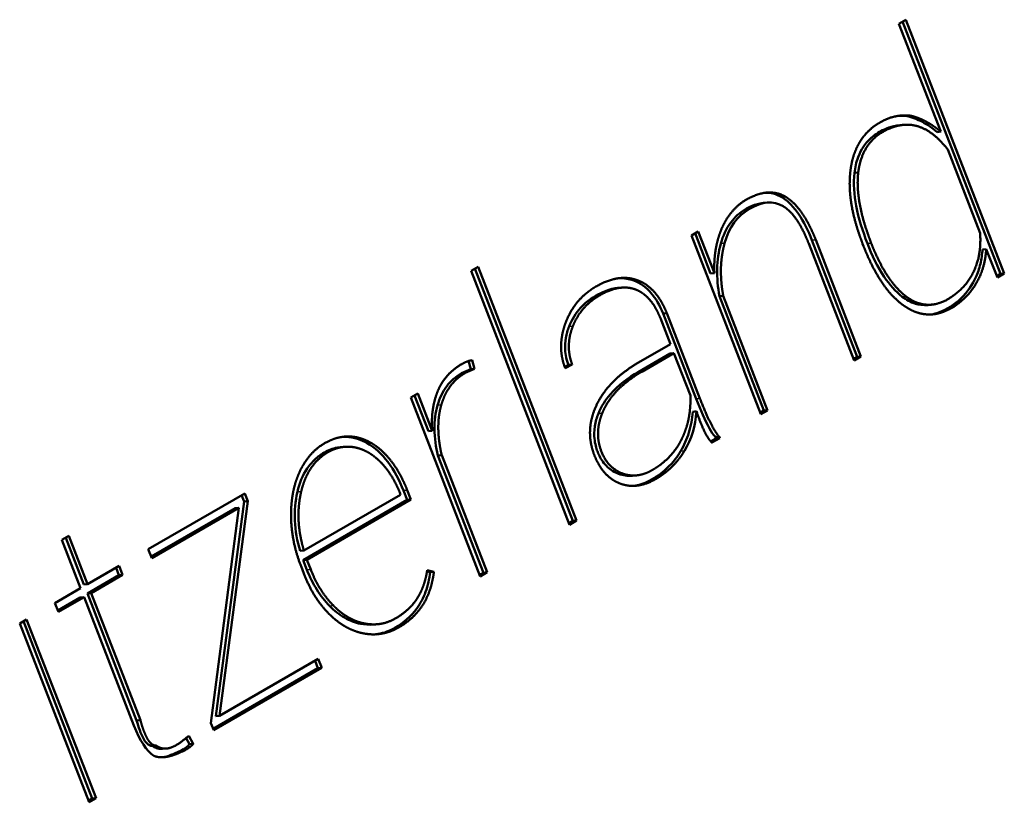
# Model space of a CAD drawing. Header units: millimetres. Extents: x 90 to 4401, y 90 to 14724.
# Tile 19 of 44: x 1232 to 1248, y 1210 to 1223. Entities that reach past the tile are written whole.
import ezdxf

# ---------------------------------------------------------------- set-up
doc = ezdxf.new("R2010")
doc.units = ezdxf.units.MM
doc.header["$LTSCALE"] = 15
doc.layers.add('Etroit visible (ISO)', color=7, linetype='Continuous', lineweight=35)
doc.layers.add('Visible (ISO)', color=7, linetype='Continuous', lineweight=50)

msp = doc.modelspace()

# ---------------------------------------------------------------- linework, layer by layer
at = {"layer": 'Etroit visible (ISO)'}
for p, q in [((1244.451, 1219.949), (1244.512, 1219.954)), ((1244.936, 1219.257), (1244.997, 1219.263)), ((1243.464, 1219.2), (1243.525, 1219.205)), ((1245.831, 1219.203), (1245.893, 1219.208)), ((1242.057, 1218.603), (1242.118, 1218.608)), ((1246.396, 1218.341), (1246.457, 1218.347)), ((1241.014, 1217.862), (1241.075, 1217.867)), ((1242.128, 1217.126), (1242.189, 1217.132)), ((1238.889, 1216.591), (1238.95, 1216.596)), ((1243.067, 1216.692), (1243.128, 1216.698)), ((1241.488, 1216.457), (1241.549, 1216.462)), ((1237.059, 1215.826), (1237.12, 1215.832)), ((1242.814, 1215.847), (1242.876, 1215.853)), ((1236.626, 1215.192), (1236.687, 1215.198)), ((1238.339, 1215.213), (1238.4, 1215.219)), ((1236.779, 1213.934), (1236.841, 1213.94)), ((1237.147, 1213.349), (1237.208, 1213.355)), ((1237.646, 1213.062), (1237.708, 1213.068)), ((1238.206, 1213.001), (1238.267, 1213.006))]:
    msp.add_line(p, q, dxfattribs=at)
at = {"layer": 'Visible (ISO)'}
for p, q in [((1246.341, 1222.749), (1246.453, 1222.814)), ((1246.401, 1222.784), (1247.982, 1218.71)), ((1246.453, 1222.814), (1248.043, 1218.715)), ((1247.017, 1221.007), (1246.341, 1222.749)), ((1246.472, 1221.258), (1246.534, 1221.263)), ((1246.353, 1221.111), (1246.414, 1221.117)), ((1246.956, 1221.001), (1247.017, 1221.007)), ((1247.654, 1219.366), (1247.129, 1220.718)), ((1245.623, 1220.343), (1245.684, 1220.348)), ((1244.152, 1219.856), (1244.213, 1219.861)), ((1242.989, 1219.331), (1243.1, 1219.396)), ((1244.109, 1216.444), (1242.989, 1219.331)), ((1243.049, 1219.366), (1243.3, 1218.718)), ((1243.1, 1219.396), (1243.361, 1218.723)), ((1244.936, 1219.257), (1245.667, 1217.373)), ((1244.997, 1219.263), (1245.728, 1217.379)), ((1245.616, 1217.314), (1244.884, 1219.201)), ((1245.769, 1219.16), (1245.755, 1219.197)), ((1247.691, 1219.107), (1247.752, 1219.112)), ((1247.931, 1218.651), (1247.752, 1219.112)), ((1239.433, 1218.761), (1239.545, 1218.826)), ((1239.493, 1218.796), (1241.074, 1214.722)), ((1239.545, 1218.826), (1241.135, 1214.727)), ((1241.023, 1214.662), (1239.433, 1218.761)), ((1243.3, 1218.718), (1243.361, 1218.723)), ((1247.982, 1218.71), (1247.922, 1218.675)), ((1248.043, 1218.715), (1247.931, 1218.651)), ((1247.982, 1218.71), (1248.043, 1218.715)), ((1241.797, 1218.483), (1241.858, 1218.488)), ((1243.443, 1218.35), (1243.504, 1218.356)), ((1243.443, 1218.35), (1244.159, 1216.503)), ((1243.504, 1218.356), (1244.221, 1216.508)), ((1246.808, 1218.208), (1246.869, 1218.214)), ((1242.651, 1217.575), (1242.488, 1217.997)), ((1242.532, 1218.072), (1242.593, 1218.077)), ((1242.532, 1218.072), (1243.067, 1216.692)), ((1242.593, 1218.077), (1243.128, 1216.698)), ((1242.098, 1217.256), (1242.651, 1217.575)), ((1242.646, 1217.425), (1242.128, 1217.126)), ((1242.707, 1217.431), (1242.189, 1217.132)), ((1242.646, 1217.425), (1242.707, 1217.431)), ((1242.973, 1216.745), (1242.707, 1217.431)), ((1245.667, 1217.373), (1245.607, 1217.339)), ((1245.728, 1217.379), (1245.616, 1217.314)), ((1245.667, 1217.373), (1245.728, 1217.379)), ((1239.39, 1217.305), (1239.426, 1217.173)), ((1239.449, 1217.316), (1239.487, 1217.179)), ((1241.004, 1217.242), (1240.943, 1217.21)), ((1241.065, 1217.247), (1240.951, 1217.188)), ((1241.004, 1217.242), (1241.065, 1217.247)), ((1239.426, 1217.173), (1239.275, 1217.106)), ((1239.275, 1217.106), (1239.336, 1217.111)), ((1239.487, 1217.179), (1239.336, 1217.111)), ((1239.426, 1217.173), (1239.487, 1217.179)), ((1238.458, 1216.715), (1238.57, 1216.78)), ((1239.578, 1213.828), (1238.458, 1216.715)), ((1238.518, 1216.75), (1238.742, 1216.174)), ((1238.57, 1216.78), (1238.803, 1216.179)), ((1243.01, 1216.486), (1243.071, 1216.492)), ((1244.159, 1216.503), (1244.099, 1216.468)), ((1244.221, 1216.508), (1244.109, 1216.444)), ((1244.159, 1216.503), (1244.221, 1216.508)), ((1238.742, 1216.174), (1238.803, 1216.179)), ((1243.376, 1216.08), (1243.437, 1216.085)), ((1243.376, 1216.08), (1243.385, 1216.056)), ((1243.437, 1216.085), (1243.446, 1216.061)), ((1237.324, 1215.913), (1237.385, 1215.919)), ((1237.75, 1215.98), (1237.811, 1215.985)), ((1243.385, 1216.056), (1243.3, 1216.007)), ((1243.446, 1216.061), (1243.318, 1215.987)), ((1243.385, 1216.056), (1243.446, 1216.061)), ((1238.895, 1215.777), (1238.957, 1215.783)), ((1238.895, 1215.777), (1239.629, 1213.887)), ((1238.957, 1215.783), (1239.69, 1213.893)), ((1241.812, 1215.484), (1241.873, 1215.49)), ((1242.039, 1215.452), (1242.1, 1215.457)), ((1234.217, 1214.267), (1235.777, 1215.167)), ((1235.725, 1215.137), (1235.764, 1215.036)), ((1235.777, 1215.167), (1235.826, 1215.041)), ((1236.73, 1214.245), (1238.291, 1215.146)), ((1238.291, 1215.146), (1238.278, 1215.181)), ((1238.339, 1215.213), (1238.398, 1215.061)), ((1238.4, 1215.219), (1238.459, 1215.066)), ((1235.764, 1215.036), (1235.307, 1211.569)), ((1235.826, 1215.041), (1235.369, 1211.574)), ((1235.764, 1215.036), (1235.826, 1215.041)), ((1238.398, 1215.061), (1236.719, 1214.091)), ((1238.459, 1215.066), (1236.78, 1214.097)), ((1238.398, 1215.061), (1238.459, 1215.066)), ((1235.62, 1214.93), (1234.264, 1214.147)), ((1235.681, 1214.936), (1234.273, 1214.123)), ((1235.228, 1211.46), (1235.681, 1214.936)), ((1235.62, 1214.93), (1235.681, 1214.936)), ((1241.074, 1214.722), (1241.014, 1214.687)), ((1241.135, 1214.727), (1241.023, 1214.662)), ((1241.074, 1214.722), (1241.135, 1214.727)), ((1232.822, 1214.415), (1232.936, 1214.481)), ((1233.124, 1213.636), (1232.822, 1214.415)), ((1232.884, 1214.451), (1233.177, 1213.696)), ((1232.936, 1214.481), (1233.238, 1213.701)), ((1234.273, 1214.123), (1234.217, 1214.267)), ((1236.669, 1214.239), (1236.73, 1214.245)), ((1236.719, 1214.091), (1236.78, 1214.097)), ((1236.719, 1214.091), (1236.779, 1213.934)), ((1236.78, 1214.097), (1236.841, 1213.94)), ((1233.238, 1213.701), (1233.747, 1213.996)), ((1233.803, 1213.852), (1233.294, 1213.557)), ((1233.696, 1213.966), (1233.742, 1213.846)), ((1233.742, 1213.846), (1233.803, 1213.852)), ((1233.747, 1213.996), (1233.803, 1213.852)), ((1236.73, 1213.872), (1236.684, 1213.992)), ((1238.72, 1213.909), (1238.768, 1213.897)), ((1238.723, 1213.929), (1238.83, 1213.902)), ((1238.768, 1213.897), (1238.83, 1213.902)), ((1239.629, 1213.887), (1239.569, 1213.853)), ((1239.69, 1213.893), (1239.578, 1213.828)), ((1239.629, 1213.887), (1239.69, 1213.893)), ((1233.177, 1213.696), (1233.238, 1213.701)), ((1233.742, 1213.846), (1233.233, 1213.552)), ((1232.71, 1213.397), (1233.124, 1213.636)), ((1233.233, 1213.552), (1233.294, 1213.557)), ((1233.233, 1213.552), (1234.029, 1211.5)), ((1233.294, 1213.557), (1234.09, 1211.506)), ((1232.766, 1213.253), (1232.71, 1213.397)), ((1233.119, 1213.486), (1232.756, 1213.277)), ((1233.18, 1213.492), (1232.766, 1213.253)), ((1233.119, 1213.486), (1233.18, 1213.492)), ((1233.983, 1211.422), (1233.18, 1213.492)), ((1232.14, 1213.068), (1232.252, 1213.132)), ((1233.261, 1210.181), (1232.14, 1213.068)), ((1232.201, 1213.103), (1233.311, 1210.24)), ((1232.252, 1213.132), (1233.373, 1210.245)), ((1237.857, 1213.05), (1237.919, 1213.055)), ((1235.369, 1211.574), (1236.963, 1212.495)), ((1236.911, 1212.465), (1236.958, 1212.345)), ((1236.963, 1212.495), (1237.019, 1212.35)), ((1236.958, 1212.345), (1235.264, 1211.367)), ((1237.019, 1212.35), (1235.274, 1211.343)), ((1236.958, 1212.345), (1237.019, 1212.35)), ((1234.029, 1211.5), (1234.09, 1211.506)), ((1235.307, 1211.569), (1235.369, 1211.574)), ((1235.274, 1211.343), (1235.228, 1211.46)), ((1234.828, 1211.218), (1234.883, 1211.121)), ((1234.873, 1211.252), (1234.944, 1211.126)), ((1234.282, 1211.091), (1234.344, 1211.097)), ((1234.449, 1211.042), (1234.51, 1211.048)), ((1234.883, 1211.121), (1234.944, 1211.126)), ((1233.311, 1210.24), (1233.251, 1210.205)), ((1233.373, 1210.245), (1233.261, 1210.181)), ((1233.311, 1210.24), (1233.373, 1210.245))]:
    msp.add_line(p, q, dxfattribs=at)
for points, degree, knots in [([(1245.562, 1220.407), (1245.573, 1220.486), (1245.596, 1220.591), (1245.639, 1220.715), (1245.711, 1220.849), (1245.773, 1220.937), (1245.846, 1221.017), (1245.933, 1221.092), (1246.024, 1221.153), (1246.211, 1221.246), (1246.337, 1221.269), (1246.458, 1221.276), (1246.534, 1221.263)], 4, [-1, -1, -1, -1, -1, -0.802002, -0.724383, -0.646852, -0.568582, -0.488744, -0.404196, -0.316311, -0.226101, 0, 0, 0, 0, 0]), ([(1246.472, 1221.258), (1246.557, 1221.238), (1246.639, 1221.206), (1246.802, 1221.119), (1246.881, 1221.064), (1246.956, 1221.001)], 3, [-0.06594644, -0.06594644, -0.06594644, -0.06594644, -0.03353002, -0.03353002, 0, 0, 0, 0]), ([(1246.534, 1221.263), (1246.572, 1221.254), (1246.626, 1221.239), (1246.694, 1221.213), (1246.777, 1221.172), (1246.86, 1221.124), (1246.928, 1221.078), (1246.98, 1221.038), (1247.017, 1221.007)], 4, [-1, -1, -1, -1, -1, -0.693684, -0.570244, -0.445836, -0.320164, 0, 0, 0, 0, 0]), ([(1246.353, 1221.111), (1246.224, 1221.1), (1246.116, 1221.051), (1245.989, 1220.982), (1245.906, 1220.926), (1245.798, 1220.809), (1245.734, 1220.729), (1245.653, 1220.516), (1245.632, 1220.429), (1245.623, 1220.343)], 3, [-0.2531801, -0.2531801, -0.2531801, -0.2531801, -0.160222, -0.160222, -0.0721623, -0.0721623, -0.0263109, -0.0263109, 0, 0, 0, 0]), ([(1247.129, 1220.718), (1247.054, 1220.815), (1246.947, 1220.93), (1246.803, 1221.038), (1246.619, 1221.107), (1246.485, 1221.125), (1246.349, 1221.114), (1246.202, 1221.068), (1246.069, 1221.004), (1245.852, 1220.842), (1245.756, 1220.665), (1245.698, 1220.485), (1245.684, 1220.348)], 4, [-1, -1, -1, -1, -1, -0.790788, -0.711632, -0.633589, -0.554969, -0.47495, -0.391502, -0.30608, -0.219591, 0, 0, 0, 0, 0]), ([(1245.755, 1219.197), (1245.712, 1219.308), (1245.66, 1219.459), (1245.607, 1219.647), (1245.567, 1219.865), (1245.544, 1220.062), (1245.542, 1220.216), (1245.551, 1220.329), (1245.562, 1220.407)], 4, [-1, -1, -1, -1, -1, -0.659847, -0.531509, -0.407704, -0.287832, 0, 0, 0, 0, 0]), ([(1245.623, 1220.343), (1245.602, 1220.168), (1245.617, 1219.984), (1245.69, 1219.602), (1245.757, 1219.395), (1245.831, 1219.203)], 3, [-0.1168133, -0.1168133, -0.1168133, -0.1168133, -0.0631845, -0.0631845, 0, 0, 0, 0]), ([(1245.684, 1220.348), (1245.676, 1220.28), (1245.671, 1220.179), (1245.677, 1220.04), (1245.703, 1219.857), (1245.745, 1219.649), (1245.798, 1219.467), (1245.85, 1219.319), (1245.893, 1219.208)], 4, [-1, -1, -1, -1, -1, -0.719924, -0.601218, -0.477322, -0.347687, 0, 0, 0, 0, 0]), ([(1243.478, 1219.44), (1243.523, 1219.541), (1243.592, 1219.666), (1243.717, 1219.807), (1243.885, 1219.921), (1244.134, 1220.034), (1244.292, 1220.037), (1244.431, 1220.006), (1244.512, 1219.954)], 4, [-1, -1, -1, -1, -1, -0.696932, -0.570645, -0.441829, -0.312308, 0, 0, 0, 0, 0]), ([(1244.47, 1219.803), (1244.317, 1219.896), (1244.134, 1219.882), (1243.925, 1219.76), (1243.731, 1219.649), (1243.598, 1219.464), (1243.525, 1219.205)], 3, [-10, -10, -10, -10, -9, -9, -9, -8, -8, -8, -8]), ([(1244.171, 1220.019), (1244.224, 1220.021), (1244.27, 1220.015), (1244.358, 1219.995), (1244.407, 1219.976), (1244.451, 1219.949)], 3, [-0.0335114, -0.0335114, -0.0335114, -0.0335114, -0.01818694, -0.01818694, 0, 0, 0, 0]), ([(1244.451, 1219.949), (1244.5, 1219.918), (1244.547, 1219.881), (1244.636, 1219.79), (1244.678, 1219.738), (1244.804, 1219.555), (1244.877, 1219.406), (1244.936, 1219.257)], 3, [-0.09186296, -0.09186296, -0.09186296, -0.09186296, -0.07128116, -0.07128116, -0.0493479, -0.0493479, 0, 0, 0, 0]), ([(1244.512, 1219.954), (1244.553, 1219.929), (1244.61, 1219.886), (1244.68, 1219.817), (1244.763, 1219.712), (1244.849, 1219.583), (1244.915, 1219.457), (1244.963, 1219.348), (1244.997, 1219.263)], 4, [-1, -1, -1, -1, -1, -0.716522, -0.597593, -0.474042, -0.345143, 0, 0, 0, 0, 0]), ([(1244.152, 1219.856), (1244.016, 1219.844), (1243.898, 1219.775), (1243.772, 1219.702), (1243.692, 1219.632), (1243.552, 1219.443), (1243.5, 1219.327), (1243.464, 1219.2)], 3, [-0.095107, -0.095107, -0.095107, -0.095107, -0.0793517, -0.0793517, -0.0412782, -0.0412782, 0, 0, 0, 0]), ([(1244.884, 1219.201), (1244.854, 1219.277), (1244.812, 1219.375), (1244.755, 1219.486), (1244.681, 1219.599), (1244.612, 1219.689), (1244.552, 1219.747), (1244.505, 1219.783), (1244.47, 1219.803)], 4, [-1, -1, -1, -1, -1, -0.650371, -0.520774, -0.397263, -0.279094, 0, 0, 0, 0, 0]), ([(1243.361, 1218.723), (1243.358, 1218.784), (1243.357, 1218.868), (1243.363, 1218.974), (1243.38, 1219.1), (1243.403, 1219.222), (1243.431, 1219.318), (1243.457, 1219.39), (1243.478, 1219.44)], 4, [-1, -1, -1, -1, -1, -0.683831, -0.558903, -0.434594, -0.310562, 0, 0, 0, 0, 0]), ([(1246.457, 1218.347), (1246.531, 1218.292), (1246.633, 1218.234), (1246.775, 1218.201), (1246.944, 1218.219), (1247.084, 1218.272), (1247.194, 1218.336), (1247.39, 1218.491), (1247.555, 1218.722), (1247.656, 1218.984), (1247.66, 1219.197), (1247.654, 1219.366)], 4, [-1, -1, -1, -1, -1, -0.797519, -0.717083, -0.635831, -0.547419, -0.453513, -0.355503, -0.253444, 0, 0, 0, 0, 0]), ([(1243.464, 1219.2), (1243.428, 1219.068), (1243.409, 1218.931), (1243.402, 1218.643), (1243.416, 1218.495), (1243.443, 1218.35)], 3, [-0.08687584, -0.08687584, -0.08687584, -0.08687584, -0.04437937, -0.04437937, 0, 0, 0, 0]), ([(1243.525, 1219.205), (1243.509, 1219.146), (1243.49, 1219.06), (1243.474, 1218.947), (1243.465, 1218.805), (1243.466, 1218.655), (1243.476, 1218.529), (1243.49, 1218.429), (1243.504, 1218.356)], 4, [-1, -1, -1, -1, -1, -0.695574, -0.572763, -0.448695, -0.322902, 0, 0, 0, 0, 0]), ([(1246.419, 1218.199), (1246.362, 1218.239), (1246.283, 1218.305), (1246.186, 1218.406), (1246.075, 1218.556), (1245.962, 1218.734), (1245.876, 1218.903), (1245.813, 1219.048), (1245.769, 1219.16)], 4, [-1, -1, -1, -1, -1, -0.71113, -0.591063, -0.46723, -0.339048, 0, 0, 0, 0, 0]), ([(1245.831, 1219.203), (1245.905, 1219.012), (1245.995, 1218.823), (1246.189, 1218.536), (1246.285, 1218.425), (1246.396, 1218.341)], 3, [-0.1109615, -0.1109615, -0.1109615, -0.1109615, -0.0481892, -0.0481892, 0, 0, 0, 0]), ([(1245.893, 1219.208), (1245.931, 1219.109), (1245.986, 1218.98), (1246.062, 1218.83), (1246.161, 1218.671), (1246.257, 1218.536), (1246.341, 1218.444), (1246.408, 1218.384), (1246.457, 1218.347)], 4, [-1, -1, -1, -1, -1, -0.660305, -0.53191, -0.407957, -0.287924, 0, 0, 0, 0, 0]), ([(1247.752, 1219.112), (1247.74, 1218.965), (1247.711, 1218.78), (1247.597, 1218.544), (1247.431, 1218.333), (1247.245, 1218.188), (1247.14, 1218.128), (1246.981, 1218.065), (1246.79, 1218.043), (1246.625, 1218.075), (1246.506, 1218.139), (1246.419, 1218.199)], 4, [-1, -1, -1, -1, -1, -0.760164, -0.661988, -0.567148, -0.47459, -0.385483, -0.300921, -0.215455, 0, 0, 0, 0, 0]), ([(1247.691, 1219.107), (1247.684, 1219.029), (1247.675, 1218.952), (1247.638, 1218.795), (1247.613, 1218.724), (1247.53, 1218.545), (1247.464, 1218.427), (1247.247, 1218.228), (1247.128, 1218.137), (1246.95, 1218.076), (1246.909, 1218.063), (1246.858, 1218.056)], 3, [-0.5964226, -0.5964226, -0.5964226, -0.5964226, -0.4849547, -0.4849547, -0.3776697, -0.3776697, -0.2024533, -0.2024533, -0.0828807, -0.0828807, -0.0608766, -0.0608766, -0.0608766, -0.0608766]), ([(1240.959, 1217.924), (1241.004, 1218.044), (1241.088, 1218.199), (1241.23, 1218.365), (1241.453, 1218.517), (1241.699, 1218.634), (1241.882, 1218.661), (1242.025, 1218.643), (1242.118, 1218.608)], 4, [-1, -1, -1, -1, -1, -0.688423, -0.559346, -0.429708, -0.301852, 0, 0, 0, 0, 0]), ([(1241.797, 1218.483), (1241.793, 1218.482), (1241.788, 1218.482), (1241.726, 1218.475), (1241.636, 1218.456), (1241.42, 1218.349), (1241.304, 1218.277), (1241.123, 1218.079), (1241.06, 1217.978), (1241.014, 1217.862)], 3, [-0.1658745, -0.1658745, -0.1658745, -0.1658745, -0.1603553, -0.1603553, -0.0929158, -0.0929158, -0.039825, -0.039825, 0, 0, 0, 0]), ([(1242.092, 1218.457), (1242.014, 1218.488), (1241.891, 1218.503), (1241.732, 1218.479), (1241.511, 1218.373), (1241.315, 1218.241), (1241.189, 1218.098), (1241.115, 1217.968), (1241.075, 1217.867)], 4, [-1, -1, -1, -1, -1, -0.699847, -0.57085, -0.439768, -0.309691, 0, 0, 0, 0, 0]), ([(1242.057, 1218.603), (1242.108, 1218.584), (1242.156, 1218.559), (1242.248, 1218.495), (1242.291, 1218.456), (1242.415, 1218.316), (1242.48, 1218.198), (1242.532, 1218.072)], 3, [-0.0814735, -0.0814735, -0.0814735, -0.0814735, -0.06175274, -0.06175274, -0.04207854, -0.04207854, 0, 0, 0, 0]), ([(1242.118, 1218.608), (1242.165, 1218.591), (1242.227, 1218.561), (1242.302, 1218.509), (1242.386, 1218.426), (1242.467, 1218.327), (1242.525, 1218.229), (1242.566, 1218.143), (1242.593, 1218.077)], 4, [-1, -1, -1, -1, -1, -0.697234, -0.57589, -0.453068, -0.327673, 0, 0, 0, 0, 0]), ([(1242.488, 1217.997), (1242.465, 1218.053), (1242.431, 1218.127), (1242.383, 1218.211), (1242.316, 1218.296), (1242.246, 1218.368), (1242.183, 1218.414), (1242.131, 1218.442), (1242.092, 1218.457)], 4, [-1, -1, -1, -1, -1, -0.671863, -0.546348, -0.423473, -0.302171, 0, 0, 0, 0, 0]), ([(1246.396, 1218.341), (1246.46, 1218.294), (1246.53, 1218.253), (1246.663, 1218.213), (1246.731, 1218.201), (1246.808, 1218.208)], 3, [-0.21042998, -0.21042998, -0.21042998, -0.21042998, -0.16995642, -0.16995642, -0.14355609, -0.14355609, -0.14355609, -0.14355609]), ([(1240.951, 1217.188), (1240.93, 1217.242), (1240.907, 1217.318), (1240.888, 1217.419), (1240.883, 1217.544), (1240.89, 1217.673), (1240.911, 1217.78), (1240.936, 1217.864), (1240.959, 1217.924)], 4, [-1, -1, -1, -1, -1, -0.693419, -0.571761, -0.449257, -0.32465, 0, 0, 0, 0, 0]), ([(1241.014, 1217.862), (1240.991, 1217.803), (1240.972, 1217.741), (1240.95, 1217.615), (1240.946, 1217.553), (1240.954, 1217.404), (1240.973, 1217.321), (1241.004, 1217.242)], 3, [-0.06510114, -0.06510114, -0.06510114, -0.06510114, -0.04498606, -0.04498606, -0.02604976, -0.02604976, 0, 0, 0, 0]), ([(1241.075, 1217.867), (1241.055, 1217.817), (1241.033, 1217.746), (1241.015, 1217.657), (1241.008, 1217.548), (1241.012, 1217.443), (1241.028, 1217.358), (1241.047, 1217.293), (1241.065, 1217.247)], 4, [-1, -1, -1, -1, -1, -0.675677, -0.551212, -0.428799, -0.307136, 0, 0, 0, 0, 0]), ([(1238.803, 1216.179), (1238.797, 1216.265), (1238.795, 1216.382), (1238.808, 1216.526), (1238.846, 1216.689), (1238.884, 1216.802), (1238.931, 1216.906), (1238.991, 1217.001), (1239.062, 1217.088), (1239.145, 1217.165), (1239.263, 1217.251), (1239.369, 1217.304), (1239.409, 1217.311), (1239.449, 1217.316)], 4, [-1, -1, -1, -1, -1, -0.797622, -0.718612, -0.640469, -0.56267, -0.48461, -0.405604, -0.324545, -0.242769, -0.165123, 0, 0, 0, 0, 0]), ([(1241.831, 1215.329), (1241.77, 1215.353), (1241.691, 1215.398), (1241.6, 1215.477), (1241.506, 1215.607), (1241.447, 1215.717), (1241.395, 1215.85), (1241.36, 1215.991), (1241.347, 1216.134), (1241.356, 1216.279), (1241.388, 1216.427), (1241.445, 1216.577), (1241.526, 1216.728), (1241.674, 1216.933), (1241.834, 1217.083), (1241.981, 1217.186), (1242.098, 1217.256)], 4, [-1, -1, -1, -1, -1, -0.863861, -0.809287, -0.753314, -0.695825, -0.637343, -0.578245, -0.518933, -0.458662, -0.396281, -0.331256, -0.26322, -0.191972, 0, 0, 0, 0, 0]), ([(1239.275, 1217.106), (1239.185, 1217.054), (1239.104, 1216.985), (1238.971, 1216.808), (1238.922, 1216.706), (1238.889, 1216.591)], 3, [-0.07523038, -0.07523038, -0.07523038, -0.07523038, -0.03719752, -0.03719752, 0, 0, 0, 0]), ([(1239.336, 1217.111), (1239.291, 1217.085), (1239.233, 1217.045), (1239.165, 1216.985), (1239.095, 1216.9), (1239.033, 1216.807), (1238.992, 1216.722), (1238.966, 1216.65), (1238.95, 1216.596)], 4, [-1, -1, -1, -1, -1, -0.680226, -0.555706, -0.43245, -0.309582, 0, 0, 0, 0, 0]), ([(1242.128, 1217.126), (1241.969, 1217.034), (1241.809, 1216.917), (1241.603, 1216.678), (1241.536, 1216.575), (1241.488, 1216.457)], 3, [-0.1082694, -0.1082694, -0.1082694, -0.1082694, -0.0406367, -0.0406367, 0, 0, 0, 0]), ([(1242.189, 1217.132), (1242.111, 1217.087), (1242.011, 1217.022), (1241.895, 1216.932), (1241.776, 1216.814), (1241.678, 1216.7), (1241.614, 1216.601), (1241.573, 1216.521), (1241.549, 1216.462)], 4, [-1, -1, -1, -1, -1, -0.655628, -0.526622, -0.402827, -0.283642, 0, 0, 0, 0, 0]), ([(1242.83, 1216.039), (1242.854, 1216.087), (1242.884, 1216.157), (1242.916, 1216.25), (1242.945, 1216.37), (1242.966, 1216.494), (1242.974, 1216.599), (1242.975, 1216.683), (1242.973, 1216.745)], 4, [-1, -1, -1, -1, -1, -0.689317, -0.565576, -0.441592, -0.316855, 0, 0, 0, 0, 0]), ([(1238.889, 1216.591), (1238.853, 1216.469), (1238.839, 1216.339), (1238.842, 1216.063), (1238.863, 1215.918), (1238.895, 1215.777)], 3, [-0.0831932, -0.0831932, -0.0831932, -0.0831932, -0.04339974, -0.04339974, 0, 0, 0, 0]), ([(1238.95, 1216.596), (1238.935, 1216.544), (1238.918, 1216.468), (1238.904, 1216.364), (1238.9, 1216.229), (1238.905, 1216.083), (1238.921, 1215.958), (1238.94, 1215.857), (1238.957, 1215.783)], 4, [-1, -1, -1, -1, -1, -0.704746, -0.583448, -0.459397, -0.332123, 0, 0, 0, 0, 0]), ([(1243.067, 1216.692), (1243.133, 1216.519), (1243.208, 1216.343), (1243.31, 1216.164), (1243.343, 1216.115), (1243.376, 1216.08)], 3, [-0.05533253, -0.05533253, -0.05533253, -0.05533253, -0.01611587, -0.01611587, 0, 0, 0, 0]), ([(1241.488, 1216.457), (1241.462, 1216.392), (1241.442, 1216.325), (1241.417, 1216.171), (1241.419, 1216.103), (1241.432, 1215.963), (1241.454, 1215.893), (1241.486, 1215.807), (1241.517, 1215.739), (1241.606, 1215.612), (1241.665, 1215.564), (1241.747, 1215.511), (1241.78, 1215.493), (1241.812, 1215.484)], 3, [-0.09212973, -0.09212973, -0.09212973, -0.09212973, -0.0825913, -0.0825913, -0.07144157, -0.07144157, -0.05254643, -0.05254643, -0.03443622, -0.03443622, -0.01236651, -0.01236651, 0, 0, 0, 0]), ([(1241.549, 1216.462), (1241.529, 1216.412), (1241.506, 1216.341), (1241.487, 1216.251), (1241.48, 1216.143), (1241.482, 1216.066), (1241.492, 1215.989), (1241.513, 1215.906), (1241.536, 1215.835), (1241.626, 1215.65), (1241.708, 1215.583), (1241.804, 1215.51), (1241.873, 1215.49)], 4, [-1, -1, -1, -1, -1, -0.804039, -0.728914, -0.655048, -0.581623, -0.507857, -0.427554, -0.341317, -0.249061, 0, 0, 0, 0, 0]), ([(1243.01, 1216.486), (1243.002, 1216.37), (1242.982, 1216.257), (1242.915, 1216.04), (1242.87, 1215.94), (1242.814, 1215.847)], 3, [-0.07094922, -0.07094922, -0.07094922, -0.07094922, -0.03566737, -0.03566737, 0, 0, 0, 0]), ([(1236.663, 1215.516), (1236.704, 1215.611), (1236.788, 1215.737), (1236.883, 1215.857), (1237.062, 1215.979), (1237.155, 1216.025), (1237.255, 1216.062), (1237.349, 1216.082), (1237.442, 1216.089), (1237.569, 1216.081), (1237.674, 1216.053), (1237.754, 1216.017), (1237.811, 1215.985)], 4, [-1, -1, -1, -1, -1, -0.763748, -0.672897, -0.585715, -0.502534, -0.424038, -0.346879, -0.270406, -0.193957, 0, 0, 0, 0, 0]), ([(1237.357, 1216.081), (1237.374, 1216.081), (1237.391, 1216.081), (1237.544, 1216.076), (1237.658, 1216.031), (1237.75, 1215.98)], 3, [-0.04216888, -0.04216888, -0.04216888, -0.04216888, -0.03730356, -0.03730356, 0, 0, 0, 0]), ([(1237.553, 1215.91), (1237.518, 1215.917), (1237.47, 1215.922), (1237.408, 1215.923), (1237.334, 1215.913), (1237.259, 1215.896), (1237.199, 1215.874), (1237.153, 1215.851), (1237.12, 1215.832)], 4, [-1, -1, -1, -1, -1, -0.689387, -0.565615, -0.441588, -0.316817, 0, 0, 0, 0, 0]), ([(1237.75, 1215.98), (1237.877, 1215.906), (1237.989, 1215.802), (1238.19, 1215.539), (1238.273, 1215.381), (1238.339, 1215.213)], 3, [-0.1079138, -0.1079138, -0.1079138, -0.1079138, -0.0554762, -0.0554762, 0, 0, 0, 0]), ([(1237.811, 1215.985), (1237.868, 1215.952), (1237.945, 1215.898), (1238.037, 1215.815), (1238.141, 1215.692), (1238.241, 1215.552), (1238.315, 1215.419), (1238.366, 1215.305), (1238.4, 1215.219)], 4, [-1, -1, -1, -1, -1, -0.698053, -0.576109, -0.45253, -0.326606, 0, 0, 0, 0, 0]), ([(1242.359, 1215.545), (1242.409, 1215.573), (1242.475, 1215.617), (1242.553, 1215.678), (1242.639, 1215.762), (1242.715, 1215.849), (1242.769, 1215.926), (1242.806, 1215.991), (1242.83, 1216.039)], 4, [-1, -1, -1, -1, -1, -0.674171, -0.547881, -0.423784, -0.301428, 0, 0, 0, 0, 0]), ([(1237.059, 1215.826), (1237.005, 1215.795), (1236.954, 1215.758), (1236.861, 1215.671), (1236.82, 1215.622), (1236.709, 1215.458), (1236.659, 1215.331), (1236.626, 1215.192)], 3, [-0.08894919, -0.08894919, -0.08894919, -0.08894919, -0.06614371, -0.06614371, -0.0439523, -0.0439523, 0, 0, 0, 0]), ([(1237.12, 1215.832), (1237.07, 1215.803), (1237.003, 1215.756), (1236.927, 1215.685), (1236.847, 1215.581), (1236.777, 1215.466), (1236.732, 1215.359), (1236.704, 1215.267), (1236.687, 1215.198)], 4, [-1, -1, -1, -1, -1, -0.68648, -0.563243, -0.440271, -0.316543, 0, 0, 0, 0, 0]), ([(1237.324, 1215.913), (1237.306, 1215.912), (1237.289, 1215.909), (1237.197, 1215.893), (1237.126, 1215.865), (1237.059, 1215.826)], 3, [-0.03539107, -0.03539107, -0.03539107, -0.03539107, -0.02859656, -0.02859656, 0, 0, 0, 0]), ([(1237.97, 1215.671), (1237.939, 1215.702), (1237.896, 1215.741), (1237.839, 1215.786), (1237.767, 1215.831), (1237.695, 1215.868), (1237.635, 1215.891), (1237.587, 1215.904), (1237.553, 1215.91)], 4, [-1, -1, -1, -1, -1, -0.680202, -0.554876, -0.43077, -0.307435, 0, 0, 0, 0, 0]), ([(1242.876, 1215.853), (1242.821, 1215.761), (1242.73, 1215.641), (1242.595, 1215.513), (1242.398, 1215.385), (1242.193, 1215.292), (1242.034, 1215.276), (1241.912, 1215.296), (1241.831, 1215.329)], 4, [-1, -1, -1, -1, -1, -0.685283, -0.556112, -0.427367, -0.300954, 0, 0, 0, 0, 0]), ([(1242.814, 1215.847), (1242.768, 1215.77), (1242.699, 1215.671), (1242.503, 1215.488), (1242.402, 1215.419), (1242.216, 1215.323), (1242.135, 1215.299), (1242.064, 1215.289)], 3, [-0.09934871, -0.09934871, -0.09934871, -0.09934871, -0.07509003, -0.07509003, -0.05416675, -0.05416675, -0.03331405, -0.03331405, -0.03331405, -0.03331405]), ([(1236.523, 1214.798), (1236.522, 1214.862), (1236.525, 1214.949), (1236.534, 1215.057), (1236.555, 1215.183), (1236.582, 1215.304), (1236.612, 1215.398), (1236.64, 1215.467), (1236.663, 1215.516)], 4, [-1, -1, -1, -1, -1, -0.679498, -0.554023, -0.429879, -0.306637, 0, 0, 0, 0, 0]), ([(1241.873, 1215.49), (1241.909, 1215.476), (1241.96, 1215.462), (1242.027, 1215.453), (1242.109, 1215.457), (1242.194, 1215.471), (1242.264, 1215.495), (1242.319, 1215.522), (1242.359, 1215.545)], 4, [-1, -1, -1, -1, -1, -0.696339, -0.574252, -0.450806, -0.325223, 0, 0, 0, 0, 0]), ([(1236.626, 1215.192), (1236.59, 1215.042), (1236.576, 1214.887), (1236.592, 1214.561), (1236.623, 1214.398), (1236.669, 1214.239)], 3, [-0.09789048, -0.09789048, -0.09789048, -0.09789048, -0.05001009, -0.05001009, 0, 0, 0, 0]), ([(1236.687, 1215.198), (1236.671, 1215.13), (1236.654, 1215.032), (1236.642, 1214.904), (1236.643, 1214.743), (1236.655, 1214.576), (1236.68, 1214.436), (1236.707, 1214.325), (1236.73, 1214.245)], 4, [-1, -1, -1, -1, -1, -0.695523, -0.573003, -0.449245, -0.323627, 0, 0, 0, 0, 0]), ([(1236.779, 1213.934), (1236.824, 1213.821), (1236.876, 1213.713), (1237, 1213.515), (1237.07, 1213.427), (1237.147, 1213.349)], 3, [-0.07425997, -0.07425997, -0.07425997, -0.07425997, -0.03680511, -0.03680511, 0, 0, 0, 0]), ([(1238.768, 1213.897), (1238.756, 1213.786), (1238.732, 1213.68), (1238.66, 1213.48), (1238.613, 1213.391), (1238.459, 1213.177), (1238.338, 1213.077), (1238.206, 1213.001)], 3, [-0.1228581, -0.1228581, -0.1228581, -0.1228581, -0.0890256, -0.0890256, -0.0557997, -0.0557997, 0, 0, 0, 0]), ([(1238.83, 1213.902), (1238.819, 1213.809), (1238.795, 1213.684), (1238.746, 1213.536), (1238.66, 1213.375), (1238.553, 1213.225), (1238.443, 1213.121), (1238.345, 1213.051), (1238.267, 1213.006)], 4, [-1, -1, -1, -1, -1, -0.692709, -0.571283, -0.44914, -0.32484, 0, 0, 0, 0, 0]), ([(1238.558, 1213.469), (1238.6, 1213.538), (1238.621, 1213.579), (1238.651, 1213.648), (1238.687, 1213.756), (1238.705, 1213.828), (1238.716, 1213.886), (1238.723, 1213.929)], 4, [-1, -1, -1, -1, -1, -0.616291, -0.482417, -0.346835, 0, 0, 0, 0, 0]), ([(1237.708, 1213.068), (1237.79, 1213.051), (1237.903, 1213.045), (1238.044, 1213.066), (1238.207, 1213.143), (1238.356, 1213.241), (1238.455, 1213.329), (1238.52, 1213.409), (1238.558, 1213.469)], 4, [-1, -1, -1, -1, -1, -0.675567, -0.546403, -0.418725, -0.293849, 0, 0, 0, 0, 0]), ([(1237.697, 1212.907), (1237.65, 1212.915), (1237.586, 1212.932), (1237.505, 1212.962), (1237.409, 1213.011), (1237.314, 1213.069), (1237.238, 1213.127), (1237.181, 1213.178), (1237.141, 1213.218)], 4, [-1, -1, -1, -1, -1, -0.690599, -0.566883, -0.442709, -0.317663, 0, 0, 0, 0, 0]), ([(1237.147, 1213.349), (1237.221, 1213.275), (1237.301, 1213.211), (1237.47, 1213.113), (1237.557, 1213.08), (1237.646, 1213.062)], 3, [-0.06951872, -0.06951872, -0.06951872, -0.06951872, -0.0343236, -0.0343236, 0, 0, 0, 0]), ([(1237.208, 1213.355), (1237.245, 1213.318), (1237.296, 1213.271), (1237.364, 1213.218), (1237.45, 1213.164), (1237.536, 1213.119), (1237.609, 1213.092), (1237.666, 1213.076), (1237.708, 1213.068)], 4, [-1, -1, -1, -1, -1, -0.681131, -0.555902, -0.431742, -0.308229, 0, 0, 0, 0, 0]), ([(1238.267, 1213.006), (1238.225, 1212.982), (1238.165, 1212.952), (1238.087, 1212.923), (1237.989, 1212.902), (1237.89, 1212.889), (1237.808, 1212.89), (1237.743, 1212.898), (1237.697, 1212.907)], 4, [-1, -1, -1, -1, -1, -0.685903, -0.561558, -0.437517, -0.313299, 0, 0, 0, 0, 0]), ([(1238.206, 1213.001), (1238.118, 1212.95), (1238.025, 1212.914), (1237.917, 1212.896), (1237.905, 1212.894), (1237.894, 1212.892)], 3, [-0.07489438, -0.07489438, -0.07489438, -0.07489438, -0.03741161, -0.03741161, -0.03304164, -0.03304164, -0.03304164, -0.03304164]), ([(1234.029, 1211.5), (1234.059, 1211.392), (1234.095, 1211.287), (1234.153, 1211.183), (1234.171, 1211.155), (1234.206, 1211.12), (1234.221, 1211.108), (1234.252, 1211.094), (1234.267, 1211.091), (1234.282, 1211.091)], 3, [-0.04991153, -0.04991153, -0.04991153, -0.04991153, -0.02237531, -0.02237531, -0.01228947, -0.01228947, -0.00580839, -0.00580839, 0, 0, 0, 0]), ([(1234.09, 1211.506), (1234.107, 1211.442), (1234.133, 1211.361), (1234.167, 1211.271), (1234.213, 1211.188), (1234.256, 1211.131), (1234.293, 1211.104), (1234.323, 1211.096), (1234.344, 1211.097)], 4, [-1, -1, -1, -1, -1, -0.622143, -0.489068, -0.367094, -0.254745, 0, 0, 0, 0, 0]), ([(1234.344, 1211.097), (1234.361, 1211.083), (1234.387, 1211.068), (1234.422, 1211.054), (1234.467, 1211.047), (1234.502, 1211.046), (1234.538, 1211.051), (1234.58, 1211.062), (1234.641, 1211.084), (1234.763, 1211.161), (1234.745, 1211.157), (1234.873, 1211.252)], 4, [-1, -1, -1, -1, -1, -0.815219, -0.740801, -0.665111, -0.587378, -0.506879, -0.416822, -0.320511, 0, 0, 0, 0, 0]), ([(1234.282, 1211.091), (1234.302, 1211.077), (1234.322, 1211.065), (1234.362, 1211.05), (1234.384, 1211.044), (1234.424, 1211.041), (1234.437, 1211.041), (1234.449, 1211.042)], 3, [-0.14550905, -0.14550905, -0.14550905, -0.14550905, -0.13232939, -0.13232939, -0.12138646, -0.12138646, -0.11555799, -0.11555799, -0.11555799, -0.11555799]), ([(1234.944, 1211.126), (1234.928, 1211.1), (1234.882, 1211.063), (1234.826, 1211.026), (1234.697, 1210.971), (1234.64, 1210.947), (1234.577, 1210.927), (1234.522, 1210.915), (1234.472, 1210.908), (1234.41, 1210.906), (1234.363, 1210.912), (1234.328, 1210.922), (1234.305, 1210.932)], 4, [-1, -1, -1, -1, -1, -0.786565, -0.688765, -0.590255, -0.495749, -0.410416, -0.329167, -0.251552, -0.17706, 0, 0, 0, 0, 0]), ([(1234.883, 1211.121), (1234.871, 1211.102), (1234.851, 1211.084), (1234.816, 1211.057), (1234.793, 1211.041), (1234.702, 1210.991), (1234.616, 1210.957), (1234.538, 1210.927), (1234.491, 1210.915), (1234.445, 1210.908)], 3, [-0.04129154, -0.04129154, -0.04129154, -0.04129154, -0.03715955, -0.03715955, -0.03352474, -0.03352474, -0.02675324, -0.02675324, -0.01717794, -0.01717794, -0.01717794, -0.01717794])]:
    msp.add_open_spline(points, degree=degree, knots=knots, dxfattribs=at)
for points, degree in [([(1246.346, 1221.264), (1246.39, 1221.266), (1246.434, 1221.264), (1246.472, 1221.258)], 3), ([(1241.81, 1218.64), (1241.902, 1218.644), (1241.986, 1218.629), (1242.057, 1218.603)], 3), ([(1243.128, 1216.698), (1243.21, 1216.484), (1243.289, 1216.305), (1243.365, 1216.163), (1243.437, 1216.085)], 4), ([(1243.071, 1216.492), (1243.055, 1216.256), (1242.989, 1216.043), (1242.876, 1215.853)], 3), ([(1243.318, 1215.987), (1243.25, 1216.054), (1243.189, 1216.176), (1243.13, 1216.321), (1243.071, 1216.492)], 4), ([(1238.278, 1215.181), (1238.222, 1215.324), (1238.152, 1215.455), (1238.067, 1215.57), (1237.97, 1215.671)], 4), ([(1241.812, 1215.484), (1241.887, 1215.456), (1241.963, 1215.445), (1242.039, 1215.452)], 3), ([(1236.684, 1213.992), (1236.607, 1214.19), (1236.554, 1214.39), (1236.526, 1214.594), (1236.523, 1214.798)], 4), ([(1237.141, 1213.218), (1237.012, 1213.346), (1236.9, 1213.499), (1236.807, 1213.675), (1236.73, 1213.872)], 4), ([(1236.841, 1213.94), (1236.908, 1213.766), (1236.992, 1213.609), (1237.093, 1213.472), (1237.208, 1213.355)], 4), ([(1237.646, 1213.062), (1237.711, 1213.049), (1237.783, 1213.043), (1237.857, 1213.05)], 3), ([(1234.305, 1210.932), (1234.189, 1211.008), (1234.082, 1211.171), (1233.983, 1211.422)], 3)]:
    msp.add_open_spline(points, degree=degree, dxfattribs=at)

doc.saveas('drawing.dxf')
